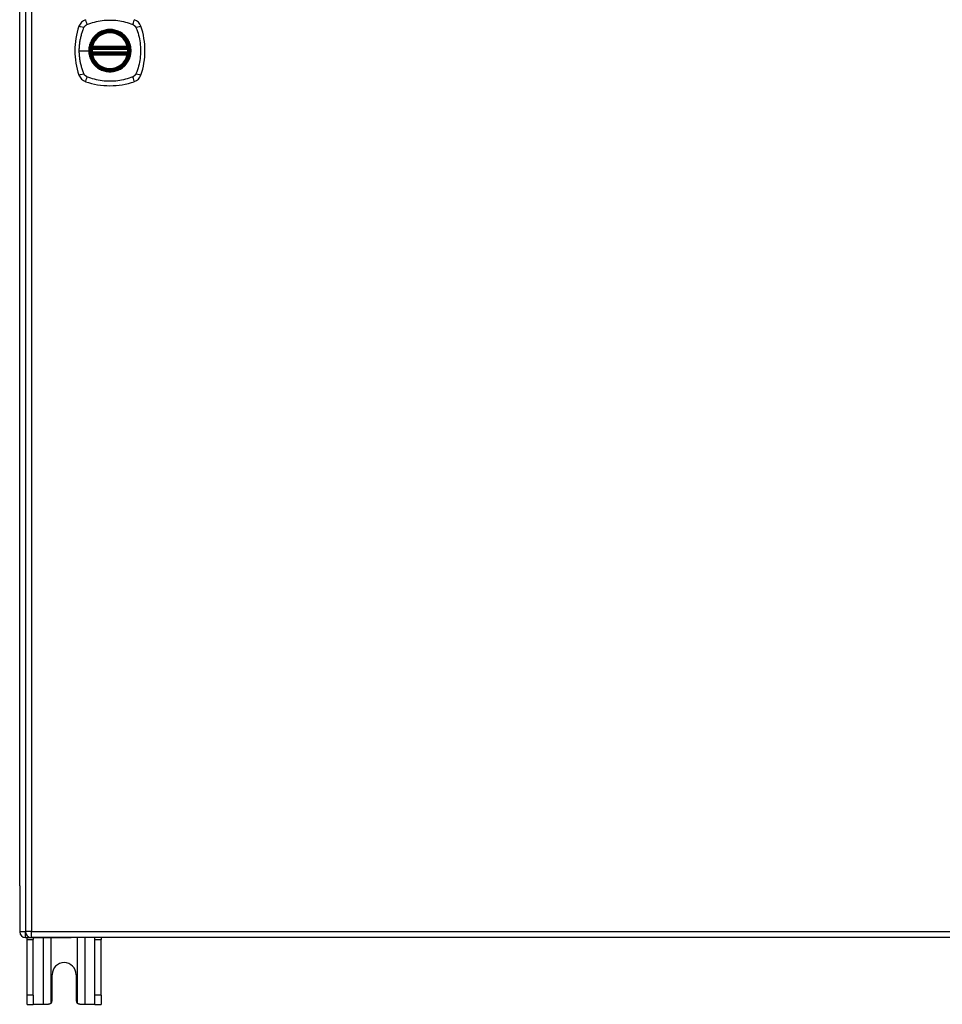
# Model space of a CAD drawing. Header units: inches. Extents: x 22 to 566, y 61 to 262.
# Tile 12 of 29: x 184 to 199, y 142 to 158. Entities that reach past the tile are written whole.
import ezdxf

# ---------------------------------------------------------------- set-up
doc = ezdxf.new("R2010")
doc.units = ezdxf.units.IN
doc.header["$MEASUREMENT"] = 0
doc.layers.add('Visible Edges(ANSI)', color=7, linetype='Continuous', lineweight=25)
doc.layers.add('Visible Tangent Edges(ANSI)', color=7, linetype='Continuous', lineweight=25)

msp = doc.modelspace()

# ---------------------------------------------------------------- linework, layer by layer
at = {"layer": 'Visible Edges(ANSI)'}
for p, q in [((183.937, 172.753), (183.937, 143.033)), ((183.839, 143.806), (183.839, 172.058)), ((185.069, 157.952), (185.654, 157.952)), ((185.065, 157.932), (185.658, 157.932)), ((185.658, 157.854), (185.065, 157.854)), ((185.654, 157.834), (185.069, 157.834)), ((183.839, 143.806), (183.839, 143.031)), ((183.938, 142.932), (184.705, 142.932)), ((183.964, 142.901), (183.964, 142.932)), ((183.964, 141.963), (183.964, 142.901)), ((237.641, 142.934), (184.036, 142.934)), ((184.069, 142.932), (184.069, 142.901)), ((184.069, 141.963), (184.069, 142.901)), ((237.74, 142.932), (184.705, 142.932)), ((185.109, 142.901), (185.109, 142.932)), ((185.109, 141.963), (185.109, 142.901)), ((185.214, 142.932), (185.214, 142.901)), ((185.214, 141.963), (185.214, 142.901)), ((184.386, 141.869), (184.386, 142.307)), ((184.792, 142.307), (184.792, 141.869)), ((183.964, 141.807), (183.964, 141.963)), ((184.069, 141.963), (184.069, 141.807)), ((185.109, 141.807), (185.109, 141.963)), ((185.214, 141.963), (185.214, 141.807)), ((183.964, 141.807), (184.069, 141.807)), ((184.233, 141.807), (184.069, 141.807)), ((184.324, 141.807), (184.233, 141.807)), ((184.945, 141.807), (184.854, 141.807)), ((185.109, 141.807), (184.945, 141.807)), ((185.109, 141.807), (185.214, 141.807))]:
    msp.add_line(p, q, dxfattribs=at)
at = {"layer": 'Visible Edges(ANSI)', "flags": 128}
for points in [[(185.053, 157.946), (185.053, 157.946), (185.053, 157.946), (185.053, 157.946), (185.053, 157.945), (185.053, 157.945), (185.053, 157.944), (185.053, 157.944), (185.052, 157.943), (185.052, 157.942), (185.052, 157.941), (185.052, 157.94), (185.052, 157.939), (185.052, 157.938), (185.052, 157.937), (185.051, 157.935), (185.051, 157.934), (185.051, 157.933), (185.051, 157.931), (185.051, 157.93), (185.05, 157.928), (185.05, 157.927), (185.05, 157.925), (185.05, 157.923), (185.05, 157.922)], [(185.673, 157.922), (185.673, 157.923), (185.673, 157.925), (185.673, 157.927), (185.672, 157.928), (185.672, 157.93), (185.672, 157.931), (185.672, 157.933), (185.672, 157.934), (185.672, 157.935), (185.671, 157.937), (185.671, 157.938), (185.671, 157.939), (185.671, 157.94), (185.671, 157.941), (185.671, 157.942), (185.67, 157.943), (185.67, 157.944), (185.67, 157.944), (185.67, 157.945), (185.67, 157.945), (185.67, 157.946), (185.67, 157.946), (185.67, 157.946), (185.67, 157.946)], [(185.05, 157.864), (185.05, 157.863), (185.05, 157.861), (185.05, 157.86), (185.05, 157.858), (185.051, 157.857), (185.051, 157.855), (185.051, 157.854), (185.051, 157.852), (185.051, 157.851), (185.052, 157.85), (185.052, 157.848), (185.052, 157.847), (185.052, 157.846), (185.052, 157.845), (185.052, 157.844), (185.052, 157.843), (185.053, 157.842), (185.053, 157.842), (185.053, 157.841), (185.053, 157.841), (185.053, 157.84), (185.053, 157.84), (185.053, 157.84), (185.053, 157.84)], [(185.67, 157.84), (185.67, 157.84), (185.67, 157.84), (185.67, 157.84), (185.67, 157.841), (185.67, 157.841), (185.67, 157.842), (185.67, 157.842), (185.67, 157.843), (185.671, 157.844), (185.671, 157.845), (185.671, 157.846), (185.671, 157.847), (185.671, 157.848), (185.671, 157.85), (185.672, 157.851), (185.672, 157.852), (185.672, 157.854), (185.672, 157.855), (185.672, 157.857), (185.672, 157.858), (185.673, 157.86), (185.673, 157.861), (185.673, 157.863), (185.673, 157.864)], [(184.368, 141.826), (184.366, 141.824), (184.365, 141.823), (184.363, 141.822), (184.362, 141.82), (184.36, 141.819), (184.358, 141.818), (184.357, 141.817), (184.355, 141.816), (184.353, 141.815), (184.351, 141.814), (184.349, 141.813), (184.347, 141.812), (184.345, 141.811), (184.343, 141.811), (184.342, 141.81), (184.34, 141.809), (184.338, 141.809), (184.336, 141.809), (184.334, 141.808), (184.332, 141.808), (184.33, 141.808), (184.328, 141.808), (184.326, 141.808), (184.324, 141.807)], [(184.854, 141.807), (184.852, 141.808), (184.85, 141.808), (184.848, 141.808), (184.846, 141.808), (184.844, 141.808), (184.842, 141.809), (184.84, 141.809), (184.838, 141.809), (184.836, 141.81), (184.834, 141.811), (184.832, 141.811), (184.831, 141.812), (184.829, 141.813), (184.827, 141.814), (184.825, 141.815), (184.823, 141.816), (184.821, 141.817), (184.82, 141.818), (184.818, 141.819), (184.816, 141.82), (184.815, 141.822), (184.813, 141.823), (184.812, 141.824), (184.81, 141.826)]]:
    msp.add_lwpolyline(points, dxfattribs=at)
at = {"layer": 'Visible Edges(ANSI)'}
for radius in [0.32, 0.315]:
    msp.add_circle((185.361, 157.893), radius, dxfattribs=at)
for centre, radius, start, end in [((186.05, 157.893), 1.28, 161.2278, 198.7722), ((185.007, 158.248), 0.177, 108.7722, 161.2278), ((185.716, 158.248), 0.177, 18.7722, 71.2278), ((184.672, 157.893), 1.28, 341.2278, 18.7722), ((185.361, 157.893), 0.313, 13.6344, 166.3656), ((185.361, 157.893), 0.313, 166.3656, 170.216), ((185.065, 157.944), 0.0118, 170.216, 270), ((185.069, 157.964), 0.0118, 166.3656, 270), ((185.654, 157.964), 0.0118, 270, 13.6344), ((185.658, 157.944), 0.0118, 270, 9.784), ((185.361, 157.893), 0.313, 9.784, 13.6344), ((185.361, 157.893), 0.313, 174.7499, 185.2501), ((185.065, 157.842), 0.0118, 90, 189.784), ((185.361, 157.893), 0.313, 189.784, 193.6344), ((185.069, 157.822), 0.0118, 90, 193.6344), ((185.361, 157.893), 0.313, 193.6344, 346.3656), ((185.654, 157.822), 0.0118, 346.3656, 90), ((185.658, 157.842), 0.0118, 350.216, 90), ((185.361, 157.893), 0.313, 346.3656, 350.216), ((185.361, 157.893), 0.313, 354.7499, 5.2501), ((185.007, 157.538), 0.177, 198.7722, 251.2278), ((185.716, 157.538), 0.177, 288.7722, 341.2278), ((185.361, 158.582), 1.28, 251.2278, 288.7722), ((183.938, 143.031), 0.099, 180, 270), ((184.036, 143.033), 0.099, 180, 270), ((184.589, 142.307), 0.203, 0, 180), ((184.324, 141.869), 0.062, 314.9335, 0), ((184.854, 141.869), 0.062, 180, 225.0665)]:
    msp.add_arc(centre, radius, start, end, dxfattribs=at)
at = {"layer": 'Visible Tangent Edges(ANSI)'}
for p, q in [((184.036, 172.753), (184.036, 143.033)), ((185.059, 157.945), (185.053, 157.946)), ((185.057, 157.967), (185.069, 157.964)), ((185.069, 157.952), (185.069, 157.964)), ((185.654, 157.964), (185.069, 157.964)), ((185.069, 157.942), (185.069, 157.952)), ((185.654, 157.964), (185.666, 157.967)), ((185.654, 157.964), (185.654, 157.952)), ((185.654, 157.952), (185.654, 157.942)), ((185.67, 157.946), (185.664, 157.945)), ((184.845, 157.893), (185.005, 157.893)), ((185.009, 157.893), (185.005, 157.893)), ((185.062, 157.921), (185.05, 157.922)), ((185.062, 157.866), (185.05, 157.864)), ((185.053, 157.84), (185.059, 157.841)), ((185.069, 157.822), (185.057, 157.819)), ((185.062, 157.921), (185.661, 157.921)), ((185.661, 157.866), (185.062, 157.866)), ((185.065, 157.932), (185.065, 157.943)), ((185.065, 157.844), (185.065, 157.854)), ((185.069, 157.942), (185.654, 157.942)), ((185.069, 157.834), (185.069, 157.844)), ((185.654, 157.844), (185.069, 157.844)), ((185.069, 157.822), (185.069, 157.834)), ((185.069, 157.822), (185.654, 157.822)), ((185.654, 157.844), (185.654, 157.834)), ((185.654, 157.834), (185.654, 157.822)), ((185.666, 157.819), (185.654, 157.822)), ((185.658, 157.943), (185.658, 157.932)), ((185.658, 157.854), (185.658, 157.844)), ((185.673, 157.922), (185.661, 157.921)), ((185.673, 157.864), (185.661, 157.866)), ((185.664, 157.841), (185.67, 157.84)), ((183.937, 143.031), (183.839, 143.031)), ((184.036, 143.033), (183.937, 143.033)), ((183.938, 142.932), (183.938, 143.023)), ((184.036, 142.934), (184.036, 143.033)), ((184.036, 143.033), (237.641, 143.033)), ((183.964, 142.901), (184.069, 142.901)), ((184.233, 142.932), (184.233, 141.807)), ((184.368, 141.826), (184.368, 142.932)), ((184.81, 142.932), (184.81, 141.826)), ((184.945, 141.807), (184.945, 142.932)), ((185.109, 142.901), (185.214, 142.901)), ((184.069, 141.963), (183.964, 141.963)), ((185.214, 141.963), (185.109, 141.963))]:
    msp.add_line(p, q, dxfattribs=at)
at = {"layer": 'Visible Tangent Edges(ANSI)', "flags": 128}
for points in [[(184.845, 157.893), (184.845, 157.91), (184.845, 157.926), (184.846, 157.943), (184.847, 157.959), (184.848, 157.976), (184.85, 157.992), (184.852, 158.008), (184.854, 158.025), (184.856, 158.041), (184.858, 158.057), (184.861, 158.074), (184.864, 158.09), (184.868, 158.106), (184.871, 158.122), (184.875, 158.138), (184.879, 158.154), (184.883, 158.17), (184.888, 158.186), (184.892, 158.201), (184.897, 158.217), (184.902, 158.233), (184.908, 158.248), (184.913, 158.264), (184.922, 158.282)], [(184.922, 158.282), (184.923, 158.284), (184.924, 158.287), (184.926, 158.29), (184.927, 158.293), (184.929, 158.295), (184.931, 158.298), (184.933, 158.3), (184.934, 158.303), (184.936, 158.305), (184.938, 158.307), (184.941, 158.31), (184.943, 158.312), (184.945, 158.314), (184.947, 158.316), (184.949, 158.318), (184.952, 158.32), (184.954, 158.322), (184.957, 158.324), (184.959, 158.325), (184.962, 158.327), (184.965, 158.329), (184.967, 158.33), (184.97, 158.332), (184.973, 158.333)], [(184.973, 158.333), (185.006, 158.347), (185.037, 158.357), (185.069, 158.367), (185.101, 158.376), (185.133, 158.384), (185.165, 158.39), (185.197, 158.396), (185.23, 158.401), (185.263, 158.405), (185.296, 158.408), (185.329, 158.409), (185.362, 158.41), (185.395, 158.409), (185.428, 158.408), (185.461, 158.405), (185.493, 158.401), (185.526, 158.396), (185.558, 158.39), (185.591, 158.384), (185.622, 158.376), (185.654, 158.367), (185.685, 158.357), (185.716, 158.347), (185.75, 158.333)], [(185.75, 158.333), (185.753, 158.332), (185.756, 158.33), (185.758, 158.329), (185.761, 158.327), (185.763, 158.326), (185.766, 158.324), (185.769, 158.322), (185.771, 158.32), (185.773, 158.318), (185.776, 158.316), (185.778, 158.314), (185.78, 158.312), (185.782, 158.31), (185.784, 158.307), (185.786, 158.305), (185.788, 158.303), (185.79, 158.3), (185.792, 158.298), (185.794, 158.295), (185.795, 158.293), (185.797, 158.29), (185.799, 158.287), (185.8, 158.285), (185.801, 158.282)], [(185.801, 158.282), (185.815, 158.248), (185.826, 158.217), (185.835, 158.186), (185.844, 158.154), (185.852, 158.122), (185.859, 158.09), (185.865, 158.058), (185.869, 158.025), (185.873, 157.992), (185.876, 157.959), (185.877, 157.926), (185.878, 157.893), (185.877, 157.86), (185.876, 157.827), (185.873, 157.794), (185.869, 157.762), (185.865, 157.729), (185.859, 157.697), (185.852, 157.664), (185.844, 157.632), (185.835, 157.601), (185.826, 157.569), (185.815, 157.538), (185.801, 157.505)], [(185.087, 158.121), (185.08, 158.113), (185.074, 158.104), (185.068, 158.096), (185.062, 158.088), (185.057, 158.079), (185.052, 158.07), (185.047, 158.061), (185.042, 158.052), (185.037, 158.043), (185.033, 158.033), (185.029, 158.024), (185.026, 158.014), (185.022, 158.004), (185.019, 157.995), (185.017, 157.985), (185.014, 157.975), (185.012, 157.965), (185.01, 157.955), (185.008, 157.944), (185.007, 157.934), (185.006, 157.924), (185.005, 157.914), (185.005, 157.903), (185.005, 157.893)], [(185.009, 157.893), (185.021, 157.984), (185.056, 158.069), (185.112, 158.143), (185.185, 158.198), (185.27, 158.233), (185.362, 158.245), (185.453, 158.233), (185.538, 158.198), (185.611, 158.142), (185.667, 158.069), (185.702, 157.984), (185.714, 157.893), (185.702, 157.802), (185.666, 157.717), (185.61, 157.644), (185.538, 157.588), (185.453, 157.553), (185.361, 157.541), (185.27, 157.553), (185.185, 157.588), (185.112, 157.644), (185.056, 157.717), (185.021, 157.802), (185.009, 157.893)], [(185.134, 158.168), (185.132, 158.166), (185.13, 158.164), (185.128, 158.162), (185.125, 158.161), (185.123, 158.159), (185.121, 158.157), (185.119, 158.155), (185.117, 158.153), (185.115, 158.151), (185.113, 158.149), (185.111, 158.147), (185.109, 158.145), (185.107, 158.143), (185.105, 158.141), (185.103, 158.139), (185.102, 158.137), (185.1, 158.135), (185.098, 158.133), (185.096, 158.131), (185.094, 158.129), (185.092, 158.127), (185.09, 158.125), (185.089, 158.123), (185.087, 158.121)], [(185.589, 158.168), (185.573, 158.18), (185.556, 158.192), (185.538, 158.203), (185.52, 158.212), (185.502, 158.221), (185.482, 158.229), (185.463, 158.235), (185.443, 158.241), (185.423, 158.245), (185.403, 158.248), (185.382, 158.249), (185.361, 158.25), (185.341, 158.249), (185.32, 158.248), (185.3, 158.245), (185.28, 158.24), (185.26, 158.235), (185.24, 158.229), (185.221, 158.221), (185.202, 158.213), (185.184, 158.203), (185.167, 158.192), (185.15, 158.18), (185.134, 158.168)], [(185.636, 158.121), (185.634, 158.123), (185.632, 158.125), (185.631, 158.127), (185.629, 158.129), (185.627, 158.131), (185.625, 158.133), (185.623, 158.135), (185.621, 158.137), (185.619, 158.139), (185.618, 158.141), (185.616, 158.143), (185.614, 158.145), (185.612, 158.147), (185.61, 158.149), (185.608, 158.151), (185.606, 158.153), (185.604, 158.155), (185.602, 158.157), (185.6, 158.159), (185.597, 158.161), (185.595, 158.162), (185.593, 158.164), (185.591, 158.166), (185.589, 158.168)], [(185.636, 157.666), (185.649, 157.682), (185.66, 157.699), (185.671, 157.716), (185.681, 157.734), (185.69, 157.753), (185.697, 157.772), (185.704, 157.792), (185.709, 157.812), (185.713, 157.832), (185.716, 157.852), (185.718, 157.873), (185.718, 157.893), (185.718, 157.914), (185.716, 157.934), (185.713, 157.955), (185.709, 157.975), (185.703, 157.995), (185.697, 158.014), (185.689, 158.034), (185.681, 158.052), (185.671, 158.07), (185.66, 158.088), (185.649, 158.105), (185.636, 158.121)], [(185.057, 157.967), (185.057, 157.966), (185.057, 157.965), (185.057, 157.964), (185.057, 157.963), (185.056, 157.962), (185.056, 157.961), (185.056, 157.96), (185.056, 157.959), (185.056, 157.958), (185.056, 157.957), (185.056, 157.957), (185.056, 157.956), (185.056, 157.955), (185.056, 157.954), (185.057, 157.953), (185.057, 157.952), (185.057, 157.951), (185.057, 157.95), (185.057, 157.949), (185.058, 157.948), (185.058, 157.948), (185.058, 157.947), (185.059, 157.946), (185.059, 157.945)], [(185.059, 157.945), (185.059, 157.945), (185.059, 157.945), (185.06, 157.945), (185.06, 157.945), (185.06, 157.945), (185.06, 157.944), (185.06, 157.944), (185.061, 157.944), (185.061, 157.944), (185.061, 157.944), (185.061, 157.944), (185.062, 157.944), (185.062, 157.943), (185.062, 157.943), (185.062, 157.943), (185.063, 157.943), (185.063, 157.943), (185.063, 157.943), (185.063, 157.943), (185.064, 157.943), (185.064, 157.943), (185.064, 157.943), (185.064, 157.943), (185.065, 157.943)], [(185.658, 157.943), (185.659, 157.943), (185.659, 157.943), (185.659, 157.943), (185.659, 157.943), (185.66, 157.943), (185.66, 157.943), (185.66, 157.943), (185.66, 157.943), (185.661, 157.943), (185.661, 157.943), (185.661, 157.943), (185.661, 157.944), (185.662, 157.944), (185.662, 157.944), (185.662, 157.944), (185.662, 157.944), (185.663, 157.944), (185.663, 157.944), (185.663, 157.945), (185.663, 157.945), (185.663, 157.945), (185.664, 157.945), (185.664, 157.945), (185.664, 157.945)], [(185.664, 157.945), (185.664, 157.946), (185.665, 157.947), (185.665, 157.948), (185.665, 157.948), (185.666, 157.949), (185.666, 157.95), (185.666, 157.951), (185.666, 157.952), (185.666, 157.953), (185.667, 157.954), (185.667, 157.955), (185.667, 157.956), (185.667, 157.957), (185.667, 157.957), (185.667, 157.958), (185.667, 157.959), (185.667, 157.96), (185.667, 157.961), (185.666, 157.962), (185.666, 157.963), (185.666, 157.964), (185.666, 157.965), (185.666, 157.966), (185.666, 157.967)], [(184.922, 157.505), (184.913, 157.523), (184.908, 157.538), (184.902, 157.554), (184.897, 157.569), (184.892, 157.585), (184.888, 157.601), (184.883, 157.616), (184.879, 157.632), (184.875, 157.648), (184.871, 157.664), (184.867, 157.68), (184.864, 157.696), (184.861, 157.713), (184.858, 157.729), (184.856, 157.745), (184.854, 157.762), (184.852, 157.778), (184.85, 157.794), (184.848, 157.811), (184.847, 157.827), (184.846, 157.844), (184.845, 157.86), (184.845, 157.877), (184.845, 157.893)], [(185.005, 157.893), (185.005, 157.883), (185.005, 157.873), (185.006, 157.862), (185.007, 157.852), (185.008, 157.842), (185.01, 157.832), (185.012, 157.822), (185.014, 157.811), (185.017, 157.801), (185.019, 157.792), (185.022, 157.782), (185.026, 157.772), (185.029, 157.763), (185.033, 157.753), (185.038, 157.744), (185.042, 157.734), (185.047, 157.725), (185.052, 157.716), (185.057, 157.707), (185.062, 157.699), (185.068, 157.69), (185.074, 157.682), (185.08, 157.674), (185.087, 157.666)], [(185.059, 157.841), (185.059, 157.84), (185.058, 157.839), (185.058, 157.839), (185.058, 157.838), (185.057, 157.837), (185.057, 157.836), (185.057, 157.835), (185.057, 157.834), (185.057, 157.833), (185.056, 157.833), (185.056, 157.832), (185.056, 157.831), (185.056, 157.83), (185.056, 157.829), (185.056, 157.828), (185.056, 157.827), (185.056, 157.826), (185.056, 157.825), (185.056, 157.824), (185.057, 157.823), (185.057, 157.822), (185.057, 157.821), (185.057, 157.82), (185.057, 157.819)], [(185.065, 157.844), (185.064, 157.844), (185.064, 157.844), (185.064, 157.843), (185.064, 157.843), (185.063, 157.843), (185.063, 157.843), (185.063, 157.843), (185.063, 157.843), (185.062, 157.843), (185.062, 157.843), (185.062, 157.843), (185.062, 157.843), (185.061, 157.843), (185.061, 157.842), (185.061, 157.842), (185.061, 157.842), (185.06, 157.842), (185.06, 157.842), (185.06, 157.842), (185.06, 157.842), (185.06, 157.841), (185.059, 157.841), (185.059, 157.841), (185.059, 157.841)], [(185.062, 157.921), (185.062, 157.921), (185.062, 157.922), (185.062, 157.923), (185.062, 157.924), (185.062, 157.924), (185.063, 157.925), (185.063, 157.926), (185.063, 157.927), (185.063, 157.927), (185.063, 157.928), (185.063, 157.928), (185.064, 157.929), (185.064, 157.93), (185.064, 157.93), (185.064, 157.93), (185.064, 157.931), (185.064, 157.931), (185.064, 157.932), (185.064, 157.932), (185.065, 157.932), (185.065, 157.932), (185.065, 157.932), (185.065, 157.932), (185.065, 157.932)], [(185.065, 157.854), (185.065, 157.854), (185.065, 157.854), (185.065, 157.854), (185.065, 157.854), (185.064, 157.854), (185.064, 157.855), (185.064, 157.855), (185.064, 157.855), (185.064, 157.856), (185.064, 157.856), (185.064, 157.857), (185.064, 157.857), (185.063, 157.858), (185.063, 157.858), (185.063, 157.859), (185.063, 157.86), (185.063, 157.86), (185.063, 157.861), (185.062, 157.862), (185.062, 157.863), (185.062, 157.863), (185.062, 157.864), (185.062, 157.865), (185.062, 157.866)], [(185.065, 157.943), (185.065, 157.943), (185.065, 157.943), (185.065, 157.943), (185.065, 157.943), (185.066, 157.943), (185.066, 157.943), (185.066, 157.942), (185.066, 157.942), (185.066, 157.942), (185.066, 157.942), (185.067, 157.942), (185.067, 157.942), (185.067, 157.942), (185.067, 157.942), (185.067, 157.942), (185.067, 157.942), (185.068, 157.942), (185.068, 157.942), (185.068, 157.942), (185.068, 157.942), (185.068, 157.942), (185.068, 157.942), (185.069, 157.942), (185.069, 157.942)], [(185.069, 157.844), (185.069, 157.844), (185.068, 157.844), (185.068, 157.844), (185.068, 157.844), (185.068, 157.844), (185.068, 157.844), (185.068, 157.844), (185.067, 157.844), (185.067, 157.844), (185.067, 157.844), (185.067, 157.844), (185.067, 157.844), (185.067, 157.844), (185.066, 157.844), (185.066, 157.844), (185.066, 157.844), (185.066, 157.844), (185.066, 157.844), (185.066, 157.844), (185.065, 157.844), (185.065, 157.844), (185.065, 157.844), (185.065, 157.844), (185.065, 157.844)], [(185.654, 157.942), (185.654, 157.942), (185.654, 157.942), (185.655, 157.942), (185.655, 157.942), (185.655, 157.942), (185.655, 157.942), (185.655, 157.942), (185.656, 157.942), (185.656, 157.942), (185.656, 157.942), (185.656, 157.942), (185.656, 157.942), (185.656, 157.942), (185.657, 157.942), (185.657, 157.942), (185.657, 157.942), (185.657, 157.942), (185.657, 157.943), (185.657, 157.943), (185.658, 157.943), (185.658, 157.943), (185.658, 157.943), (185.658, 157.943), (185.658, 157.943)], [(185.658, 157.844), (185.658, 157.844), (185.658, 157.844), (185.658, 157.844), (185.658, 157.844), (185.657, 157.844), (185.657, 157.844), (185.657, 157.844), (185.657, 157.844), (185.657, 157.844), (185.657, 157.844), (185.656, 157.844), (185.656, 157.844), (185.656, 157.844), (185.656, 157.844), (185.656, 157.844), (185.656, 157.844), (185.655, 157.844), (185.655, 157.844), (185.655, 157.844), (185.655, 157.844), (185.655, 157.844), (185.654, 157.844), (185.654, 157.844), (185.654, 157.844)], [(185.658, 157.932), (185.658, 157.932), (185.658, 157.932), (185.658, 157.932), (185.658, 157.932), (185.658, 157.932), (185.659, 157.932), (185.659, 157.931), (185.659, 157.931), (185.659, 157.93), (185.659, 157.93), (185.659, 157.93), (185.659, 157.929), (185.66, 157.928), (185.66, 157.928), (185.66, 157.927), (185.66, 157.927), (185.66, 157.926), (185.66, 157.925), (185.661, 157.924), (185.661, 157.924), (185.661, 157.923), (185.661, 157.922), (185.661, 157.921), (185.661, 157.921)], [(185.661, 157.866), (185.661, 157.865), (185.661, 157.864), (185.661, 157.863), (185.661, 157.863), (185.661, 157.862), (185.66, 157.861), (185.66, 157.86), (185.66, 157.86), (185.66, 157.859), (185.66, 157.858), (185.66, 157.858), (185.659, 157.857), (185.659, 157.857), (185.659, 157.856), (185.659, 157.856), (185.659, 157.855), (185.659, 157.855), (185.659, 157.855), (185.658, 157.854), (185.658, 157.854), (185.658, 157.854), (185.658, 157.854), (185.658, 157.854), (185.658, 157.854)], [(185.664, 157.841), (185.664, 157.841), (185.664, 157.841), (185.663, 157.841), (185.663, 157.842), (185.663, 157.842), (185.663, 157.842), (185.663, 157.842), (185.662, 157.842), (185.662, 157.842), (185.662, 157.842), (185.662, 157.843), (185.661, 157.843), (185.661, 157.843), (185.661, 157.843), (185.661, 157.843), (185.66, 157.843), (185.66, 157.843), (185.66, 157.843), (185.66, 157.843), (185.659, 157.843), (185.659, 157.843), (185.659, 157.844), (185.659, 157.844), (185.658, 157.844)], [(185.666, 157.819), (185.666, 157.82), (185.666, 157.821), (185.666, 157.822), (185.666, 157.823), (185.666, 157.824), (185.667, 157.825), (185.667, 157.826), (185.667, 157.827), (185.667, 157.828), (185.667, 157.829), (185.667, 157.83), (185.667, 157.831), (185.667, 157.832), (185.667, 157.833), (185.666, 157.833), (185.666, 157.834), (185.666, 157.835), (185.666, 157.836), (185.666, 157.837), (185.665, 157.838), (185.665, 157.839), (185.665, 157.839), (185.664, 157.84), (185.664, 157.841)], [(185.087, 157.666), (185.089, 157.663), (185.09, 157.661), (185.092, 157.659), (185.094, 157.657), (185.096, 157.655), (185.098, 157.653), (185.1, 157.651), (185.102, 157.649), (185.103, 157.647), (185.105, 157.645), (185.107, 157.643), (185.109, 157.641), (185.111, 157.639), (185.113, 157.637), (185.115, 157.635), (185.117, 157.633), (185.119, 157.631), (185.121, 157.629), (185.123, 157.628), (185.125, 157.626), (185.128, 157.624), (185.13, 157.622), (185.132, 157.62), (185.134, 157.619)], [(185.134, 157.619), (185.15, 157.606), (185.167, 157.594), (185.184, 157.583), (185.203, 157.574), (185.221, 157.565), (185.241, 157.557), (185.26, 157.551), (185.28, 157.546), (185.3, 157.542), (185.32, 157.539), (185.341, 157.537), (185.362, 157.536), (185.382, 157.537), (185.403, 157.539), (185.423, 157.542), (185.443, 157.546), (185.463, 157.551), (185.483, 157.558), (185.502, 157.565), (185.521, 157.574), (185.539, 157.583), (185.556, 157.594), (185.573, 157.606), (185.589, 157.619)], [(185.589, 157.619), (185.591, 157.62), (185.593, 157.622), (185.595, 157.624), (185.597, 157.626), (185.6, 157.628), (185.602, 157.629), (185.604, 157.631), (185.606, 157.633), (185.608, 157.635), (185.61, 157.637), (185.612, 157.639), (185.614, 157.641), (185.616, 157.643), (185.618, 157.645), (185.619, 157.647), (185.621, 157.649), (185.623, 157.651), (185.625, 157.653), (185.627, 157.655), (185.629, 157.657), (185.631, 157.659), (185.632, 157.661), (185.634, 157.663), (185.636, 157.666)], [(184.943, 157.474), (184.942, 157.475), (184.941, 157.477), (184.94, 157.478), (184.938, 157.479), (184.937, 157.48), (184.936, 157.481), (184.935, 157.482), (184.935, 157.484), (184.934, 157.485), (184.933, 157.486), (184.932, 157.487), (184.931, 157.488), (184.93, 157.49), (184.929, 157.491), (184.928, 157.492), (184.927, 157.494), (184.927, 157.495), (184.926, 157.496), (184.925, 157.498), (184.924, 157.499), (184.924, 157.5), (184.923, 157.502), (184.922, 157.503), (184.922, 157.505)], [(184.973, 157.453), (184.971, 157.454), (184.97, 157.455), (184.969, 157.455), (184.967, 157.456), (184.966, 157.457), (184.965, 157.457), (184.963, 157.458), (184.962, 157.459), (184.961, 157.46), (184.959, 157.461), (184.958, 157.462), (184.957, 157.462), (184.956, 157.463), (184.954, 157.464), (184.953, 157.465), (184.952, 157.466), (184.951, 157.467), (184.95, 157.468), (184.948, 157.469), (184.947, 157.47), (184.946, 157.471), (184.945, 157.472), (184.944, 157.473), (184.943, 157.474)], [(185.75, 157.453), (185.716, 157.439), (185.685, 157.429), (185.654, 157.419), (185.622, 157.411), (185.591, 157.403), (185.558, 157.396), (185.526, 157.39), (185.493, 157.385), (185.461, 157.381), (185.428, 157.379), (185.395, 157.377), (185.362, 157.377), (185.329, 157.377), (185.296, 157.379), (185.263, 157.381), (185.23, 157.385), (185.197, 157.39), (185.165, 157.396), (185.133, 157.403), (185.101, 157.411), (185.069, 157.419), (185.037, 157.429), (185.006, 157.439), (184.973, 157.453)], [(185.801, 157.505), (185.8, 157.502), (185.799, 157.499), (185.797, 157.496), (185.795, 157.494), (185.794, 157.491), (185.792, 157.489), (185.79, 157.486), (185.788, 157.484), (185.786, 157.481), (185.784, 157.479), (185.782, 157.477), (185.78, 157.474), (185.778, 157.472), (185.776, 157.47), (185.773, 157.468), (185.771, 157.466), (185.769, 157.464), (185.766, 157.462), (185.764, 157.461), (185.761, 157.459), (185.758, 157.457), (185.756, 157.456), (185.753, 157.455), (185.75, 157.453)]]:
    msp.add_lwpolyline(points, dxfattribs=at)
at = {"layer": 'Visible Tangent Edges(ANSI)'}
for radius in [0.346, 0.342, 0.325, 0.324]:
    msp.add_circle((185.361, 157.893), radius, dxfattribs=at)
for start, end in [(13.6344, 166.3656), (174.7499, 185.2501), (193.6344, 346.3656), (354.7499, 5.2501)]:
    msp.add_arc((185.361, 157.893), 0.301, start, end, dxfattribs=at)
for centre, major_axis, ratio, start_param, end_param in [((184.949, 158.267), (-0.112, 0.037), 0.042597, 4.975842, 6.113112), ((184.987, 158.305), (-0.037, 0.112), 0.042597, 0.170073, 1.307344), ((185.736, 158.305), (0.037, 0.112), 0.042597, 4.975842, 6.113112), ((185.774, 158.267), (0.112, 0.037), 0.042597, 0.170073, 1.307344), ((185.053, 157.946), (0.00773, 0.00893), 0.431674, 4.96723, 6.283185), ((185.065, 157.941), (0.0021, 0.0116), 0.025638, 0, 1.426581), ((185.658, 157.941), (-0.0021, 0.0116), 0.025638, 4.856604, 6.283185), ((185.67, 157.946), (-0.00773, 0.00893), 0.431674, 0, 1.315955), ((185.053, 157.84), (0.00773, -0.00893), 0.431674, 0, 1.315955), ((185.065, 157.845), (0.0021, -0.0116), 0.025638, 4.856604, 6.283185), ((185.658, 157.845), (-0.0021, -0.0116), 0.025638, 0, 1.426581), ((185.67, 157.84), (-0.00773, -0.00893), 0.431674, 4.96723, 6.283185), ((184.949, 157.519), (-0.112, -0.037), 0.042597, 0.170073, 1.307344), ((184.987, 157.481), (-0.037, -0.112), 0.042597, 4.975842, 6.113112), ((185.736, 157.481), (0.037, -0.112), 0.042597, 0.170073, 1.307344), ((185.774, 157.519), (0.112, -0.037), 0.042597, 4.975842, 6.113112)]:
    msp.add_ellipse(centre, major_axis=major_axis, ratio=ratio, start_param=start_param, end_param=end_param, dxfattribs=at)

doc.saveas('drawing.dxf')
